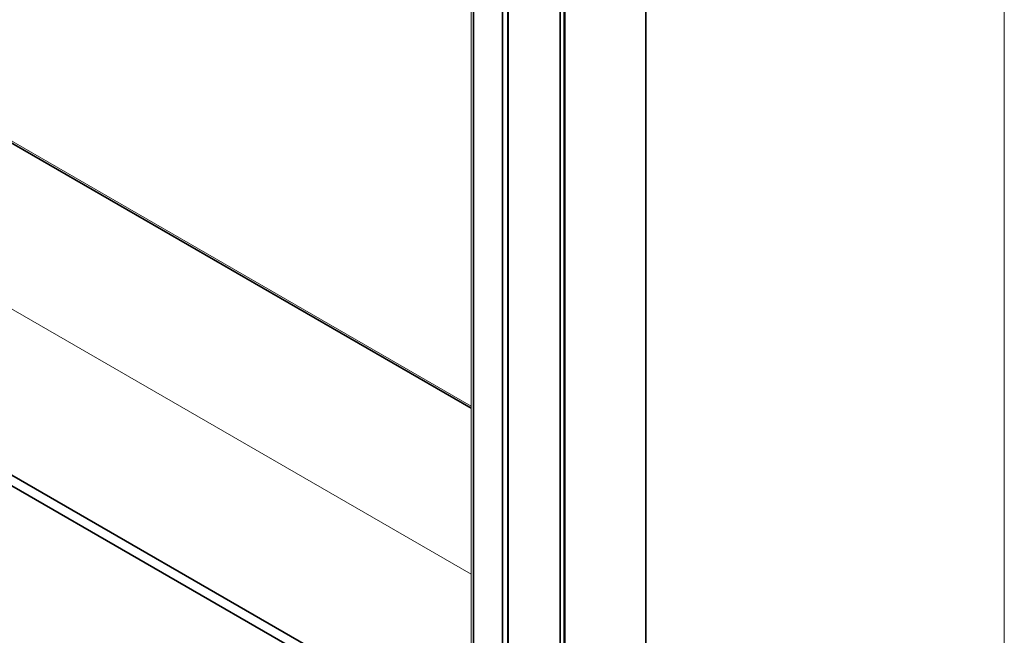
# Model space of a CAD drawing. Header units: millimetres. Extents: x 4 to 1188, y 1 to 840.
# Tile 186 of 256: x 941 to 995, y 123 to 157. Entities that reach past the tile are written whole.
import ezdxf

# ---------------------------------------------------------------- set-up
doc = ezdxf.new("R2010")
doc.units = ezdxf.units.MM
doc.layers.add('1', color=7, linetype='Continuous')

msp = doc.modelspace()

# ---------------------------------------------------------------- linework, layer by layer
at = {"layer": '1', "color": 154, "linetype": 'Continuous', "lineweight": 13}
for p, q in [((994.7035, 84.5701), (994.7035, 198.903)), ((967.6767, 198.588), (967.6767, 108.0494)), ((970.7368, 196.955), (970.7368, 82.5289)), ((965.7023, 193.4616), (965.7023, 109.4558)), ((965.7016, 135.6033), (930.5013, 155.9263)), ((921.5546, 151.9311), (965.7017, 126.4427)), ((965.702, 126.4426), (922.6961, 151.272))]:
    msp.add_line(p, q, dxfattribs=at)
at = {"layer": '1', "color": 154, "linetype": 'Continuous', "lineweight": 35}
for p, q in [((967.7186, 198.5297), (967.7186, 108.0735)), ((970.547, 106.4405), (970.547, 196.8967)), ((970.7995, 84.8792), (970.7995, 196.7742)), ((975.1937, 194.2373), (975.1937, 79.9044)), ((965.8195, 193.2983), (965.8195, 109.2925)), ((967.4054, 108.2252), (967.4054, 192.4643)), ((965.3851, 117.0025), (839.5403, 189.659)), ((839.7928, 190.0965), (965.6376, 117.4399)), ((965.7023, 135.4822), (930.3227, 155.9086))]:
    msp.add_line(p, q, dxfattribs=at)

doc.saveas('drawing.dxf')
